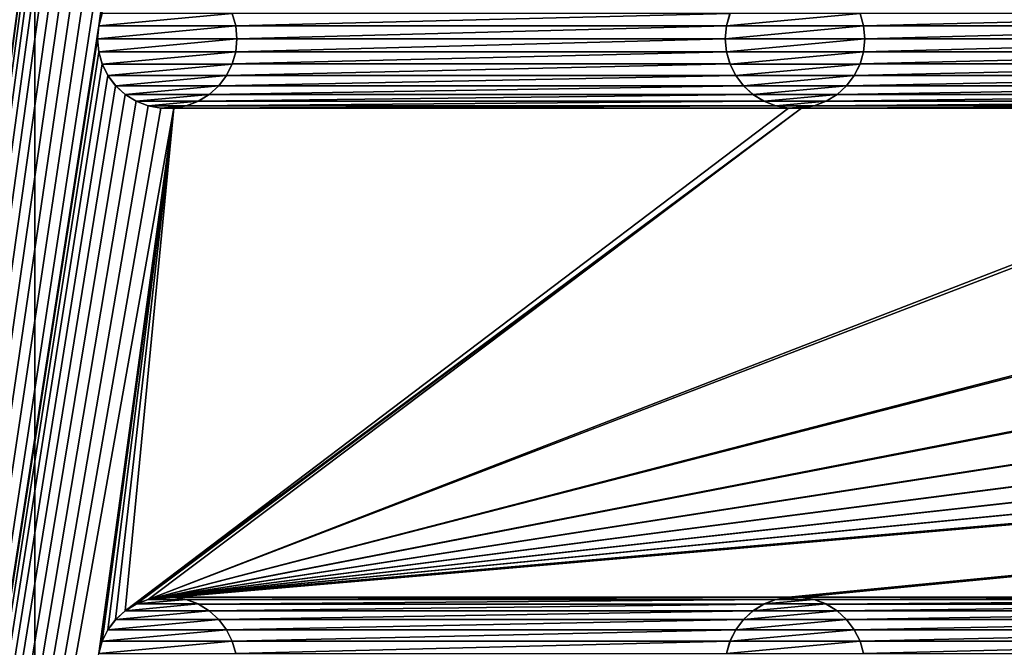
# Model space of a CAD drawing. Header units: metres. Extents: x -125 to 125, y -125 to 125.
# Tile 15 of 71: x -107 to -71, y 12 to 34. Entities that reach past the tile are written whole.
import ezdxf

# ---------------------------------------------------------------- set-up
doc = ezdxf.new("R2010")
doc.units = ezdxf.units.M
doc.layers.add('solid_P35300', color=7, linetype='CONTINUOUS')

msp = doc.modelspace()

# ---------------------------------------------------------------- linework, layer by layer
at = {"layer": 'solid_P35300'}
for points in [[(-103.705475, 101.715523, 5.5), (-125, 103, 5.5), (-125, -103, 5.5)], [(-103.75, 101.25, 5.5), (-103.705475, 101.715523, 5.5), (-125, -103, 5.5)], [(-103.705475, 100.784477, 5.5), (-103.75, 101.25, 5.5), (-125, -103, 5.5)], [(-103.581451, 100.347717, 5.5), (-103.705475, 100.784477, 5.5), (-125, -103, 5.5)], [(-103.374451, 99.933693, 5.5), (-103.581451, 100.347717, 5.5), (-125, -103, 5.5)], [(-103.098366, 99.566902, 5.5), (-103.374451, 99.933693, 5.5), (-125, -103, 5.5)], [(-102.755196, 99.254807, 5.5), (-103.098366, 99.566902, 5.5), (-125, -103, 5.5)], [(-102.365715, 99.0131, 5.5), (-102.755196, 99.254807, 5.5), (-125, -103, 5.5)], [(-101.932526, 98.845589, 5.5), (-102.365715, 99.0131, 5.5), (-125, -103, 5.5)], [(-101.482323, 98.761269, 5.5), (-101.932526, 98.845589, 5.5), (-125, -103, 5.5)], [(-103.705475, 79.215523, 5.5), (-101.482323, 98.761269, 5.5), (-125, -103, 5.5)], [(-117, 84, 3.5), (-106, 84), (-106, -84)], [(-117, 84, 3.5), (-106, -84), (-117, -84, 3.5)], [(-106, 84), (-14.888616, 1.818082), (-15, 0)], [(-106, 84), (-15, 0), (-14.888616, -1.818082)], [(-106, 84), (-14.564464, 3.588071), (-14.888616, 1.818082)], [(-106, 84), (-14.023951, 5.32024), (-14.564464, 3.588071)], [(-106, 84), (-13.282812, 6.968478), (-14.023951, 5.32024)], [(-106, 84), (-12.342908, 8.522517), (-13.282812, 6.968478)], [(-106, 84), (-11.229122, 9.944516), (-12.342908, 8.522517)], [(-106, 84), (-9.944516, 11.229122), (-11.229122, 9.944516)], [(-106, 84), (-8.522517, 12.342908), (-9.944516, 11.229122)], [(-106, 84), (-6.968478, 13.282812), (-8.522517, 12.342908)], [(-106, 84), (-5.32024, 14.023951), (-6.968478, 13.282812)], [(-106, 84), (-3.588071, 14.564464), (-5.32024, 14.023951)], [(-106, 84), (-1.808483, 14.889697), (-3.588071, 14.564464)], [(-106, 84), (0, 15), (-1.808483, 14.889697)], [(-106, 84), (1.808483, 14.889697), (0, 15)], [(-106, 84), (3.588071, 14.564464), (1.808483, 14.889697)], [(-106, 84), (5.32024, 14.023951), (3.588071, 14.564464)], [(-106, 84), (6.968478, 13.282812), (5.32024, 14.023951)], [(-106, 84), (8.522517, 12.342908), (6.968478, 13.282812)], [(-106, 84), (106, 84), (8.522517, 12.342908)], [(-106, 84), (-11.229122, -9.944516), (-9.944516, -11.229122)], [(-106, 84), (-9.944516, -11.229122), (-106, -84)], [(-106, 84), (-12.342908, -8.522517), (-11.229122, -9.944516)], [(-106, 84), (-13.282812, -6.968478), (-12.342908, -8.522517)], [(-106, 84), (-14.023951, -5.32024), (-13.282812, -6.968478)], [(-106, 84), (-14.564464, -3.588071), (-14.023951, -5.32024)], [(-106, 84), (-14.888616, -1.818082), (-14.564464, -3.588071)], [(-103.75, 78.75, 5.5), (-103.705475, 79.215523, 5.5), (-125, -103, 5.5)], [(-103.705475, 78.284477, 5.5), (-103.75, 78.75, 5.5), (-125, -103, 5.5)], [(-103.581451, 77.847717, 5.5), (-103.705475, 78.284477, 5.5), (-125, -103, 5.5)], [(-103.374451, 77.433693, 5.5), (-103.581451, 77.847717, 5.5), (-125, -103, 5.5)], [(-103.098366, 77.066902, 5.5), (-103.374451, 77.433693, 5.5), (-125, -103, 5.5)], [(-102.755196, 76.754807, 5.5), (-103.098366, 77.066902, 5.5), (-125, -103, 5.5)], [(-102.365715, 76.5131, 5.5), (-102.755196, 76.754807, 5.5), (-125, -103, 5.5)], [(-101.932526, 76.345589, 5.5), (-102.365715, 76.5131, 5.5), (-125, -103, 5.5)], [(-101.482323, 76.261269, 5.5), (-101.932526, 76.345589, 5.5), (-125, -103, 5.5)], [(-103.705475, 56.715519, 5.5), (-101.482323, 76.261269, 5.5), (-125, -103, 5.5)], [(-103.75, 56.25, 5.5), (-103.705475, 56.715519, 5.5), (-125, -103, 5.5)], [(-103.705475, 55.784481, 5.5), (-103.75, 56.25, 5.5), (-125, -103, 5.5)], [(-103.581451, 55.347717, 5.5), (-103.705475, 55.784481, 5.5), (-125, -103, 5.5)], [(-103.374451, 54.933693, 5.5), (-103.581451, 55.347717, 5.5), (-125, -103, 5.5)], [(-103.098366, 54.566902, 5.5), (-103.374451, 54.933693, 5.5), (-125, -103, 5.5)], [(-102.755196, 54.254807, 5.5), (-103.098366, 54.566902, 5.5), (-125, -103, 5.5)], [(-102.365715, 54.013096, 5.5), (-102.755196, 54.254807, 5.5), (-125, -103, 5.5)], [(-101.932526, 53.845589, 5.5), (-102.365715, 54.013096, 5.5), (-125, -103, 5.5)], [(-101.482323, 53.761265, 5.5), (-101.932526, 53.845589, 5.5), (-125, -103, 5.5)], [(-101.017677, 53.761265, 5.5), (-101.482323, 53.761265, 5.5), (-125, -103, 5.5)], [(-103.705475, 34.215519, 5.5), (-101.017677, 53.761265, 5.5), (-125, -103, 5.5)], [(-103.705475, 34.215519, 5.5), (-103.581451, 34.652283, 5.5), (-101.017677, 53.761265, 5.5)], [(-103.580627, 34.654465, 8), (-103.581451, 34.652283, 5.5), (-103.705475, 34.215519, 5.5)], [(-103.580627, 34.654465, 8), (-103.705475, 34.215519, 5.5), (-103.704247, 34.218361, 8)], [(-98.919373, 34.654465, 8), (-103.580627, 34.654465, 8), (-103.704247, 34.218361, 8)], [(-98.795753, 34.218361, 8), (-98.919373, 34.654465, 8), (-103.704247, 34.218361, 8)], [(-98.795753, 34.218361, 8), (-98.918549, 34.652283, 5.5), (-98.919373, 34.654465, 8)], [(-81.081451, 34.652283, 5.5), (-98.918549, 34.652283, 5.5), (-98.794525, 34.215519, 5.5)], [(-98.795753, 34.218361, 8), (-98.794525, 34.215519, 5.5), (-98.918549, 34.652283, 5.5)], [(-81.205475, 34.215519, 5.5), (-81.081451, 34.652283, 5.5), (-98.794525, 34.215519, 5.5)], [(-81.080627, 34.654465, 8), (-81.081451, 34.652283, 5.5), (-81.205475, 34.215519, 5.5)], [(-81.080627, 34.654465, 8), (-81.205475, 34.215519, 5.5), (-81.204247, 34.218361, 8)], [(-76.419373, 34.654465, 8), (-81.080627, 34.654465, 8), (-81.204247, 34.218361, 8)], [(-76.295753, 34.218361, 8), (-76.419373, 34.654465, 8), (-81.204247, 34.218361, 8)], [(-76.295753, 34.218361, 8), (-76.418549, 34.652283, 5.5), (-76.419373, 34.654465, 8)], [(-58.581455, 34.652283, 5.5), (-76.418549, 34.652283, 5.5), (-76.294525, 34.215519, 5.5)], [(-76.295753, 34.218361, 8), (-76.294525, 34.215519, 5.5), (-76.418549, 34.652283, 5.5)], [(-58.705479, 34.215519, 5.5), (-58.581455, 34.652283, 5.5), (-76.294525, 34.215519, 5.5)], [(-103.75, 33.75, 5.5), (-103.705475, 34.215519, 5.5), (-125, -103, 5.5)], [(-103.704247, 34.218361, 8), (-103.705475, 34.215519, 5.5), (-103.75, 33.75, 5.5)], [(-103.704247, 34.218361, 8), (-103.75, 33.75, 5.5), (-103.75, 33.75, 8)], [(-98.795753, 34.218361, 8), (-103.75, 33.75, 8), (-98.75, 33.75, 8)], [(-98.795753, 34.218361, 8), (-103.704247, 34.218361, 8), (-103.75, 33.75, 8)], [(-98.795753, 34.218361, 8), (-98.75, 33.75, 8), (-98.794525, 34.215519, 5.5)], [(-81.205475, 34.215519, 5.5), (-98.794525, 34.215519, 5.5), (-98.75, 33.75, 5.5)], [(-98.75, 33.75, 8), (-98.75, 33.75, 5.5), (-98.794525, 34.215519, 5.5)], [(-81.25, 33.75, 5.5), (-81.205475, 34.215519, 5.5), (-98.75, 33.75, 5.5)], [(-81.204247, 34.218361, 8), (-81.205475, 34.215519, 5.5), (-81.25, 33.75, 5.5)], [(-81.204247, 34.218361, 8), (-81.25, 33.75, 5.5), (-81.25, 33.75, 8)], [(-76.295753, 34.218361, 8), (-81.25, 33.75, 8), (-76.25, 33.75, 8)], [(-76.295753, 34.218361, 8), (-81.204247, 34.218361, 8), (-81.25, 33.75, 8)], [(-76.295753, 34.218361, 8), (-76.25, 33.75, 8), (-76.294525, 34.215519, 5.5)], [(-58.705479, 34.215519, 5.5), (-76.294525, 34.215519, 5.5), (-76.25, 33.75, 5.5)], [(-76.25, 33.75, 8), (-76.25, 33.75, 5.5), (-76.294525, 34.215519, 5.5)], [(-58.75, 33.75, 5.5), (-58.705479, 34.215519, 5.5), (-76.25, 33.75, 5.5)], [(-103.705475, 33.284481, 5.5), (-103.75, 33.75, 5.5), (-125, -103, 5.5)], [(-103.75, 33.75, 8), (-103.75, 33.75, 5.5), (-103.705475, 33.284481, 5.5)], [(-103.75, 33.75, 8), (-103.705475, 33.284481, 5.5), (-103.704247, 33.281639, 8)], [(-103.75, 33.75, 8), (-103.704247, 33.281639, 8), (-98.75, 33.75, 8)], [(-103.704247, 33.281639, 8), (-98.795753, 33.281639, 8), (-98.75, 33.75, 8)], [(-98.795753, 33.281639, 8), (-98.794525, 33.284481, 5.5), (-98.75, 33.75, 5.5)], [(-98.795753, 33.281639, 8), (-98.75, 33.75, 5.5), (-98.75, 33.75, 8)], [(-81.25, 33.75, 5.5), (-98.75, 33.75, 5.5), (-98.794525, 33.284481, 5.5)], [(-81.205475, 33.284481, 5.5), (-81.25, 33.75, 5.5), (-98.794525, 33.284481, 5.5)], [(-81.25, 33.75, 8), (-81.25, 33.75, 5.5), (-81.205475, 33.284481, 5.5)], [(-81.25, 33.75, 8), (-81.205475, 33.284481, 5.5), (-81.204247, 33.281639, 8)], [(-81.25, 33.75, 8), (-81.204247, 33.281639, 8), (-76.25, 33.75, 8)], [(-81.204247, 33.281639, 8), (-76.295753, 33.281639, 8), (-76.25, 33.75, 8)], [(-76.295753, 33.281639, 8), (-76.294525, 33.284481, 5.5), (-76.25, 33.75, 5.5)], [(-76.295753, 33.281639, 8), (-76.25, 33.75, 5.5), (-76.25, 33.75, 8)], [(-58.75, 33.75, 5.5), (-76.25, 33.75, 5.5), (-76.294525, 33.284481, 5.5)], [(-58.705479, 33.284481, 5.5), (-58.75, 33.75, 5.5), (-76.294525, 33.284481, 5.5)], [(-103.581451, 32.847717, 5.5), (-103.705475, 33.284481, 5.5), (-125, -103, 5.5)], [(-103.704247, 33.281639, 8), (-103.705475, 33.284481, 5.5), (-103.581451, 32.847717, 5.5)], [(-103.704247, 33.281639, 8), (-103.581451, 32.847717, 5.5), (-103.580627, 32.845535, 8)], [(-103.704247, 33.281639, 8), (-103.580627, 32.845535, 8), (-98.795753, 33.281639, 8)], [(-103.580627, 32.845535, 8), (-98.919373, 32.845535, 8), (-98.795753, 33.281639, 8)], [(-98.919373, 32.845535, 8), (-98.918549, 32.847717, 5.5), (-98.794525, 33.284481, 5.5)], [(-98.919373, 32.845535, 8), (-98.794525, 33.284481, 5.5), (-98.795753, 33.281639, 8)], [(-81.205475, 33.284481, 5.5), (-98.794525, 33.284481, 5.5), (-98.918549, 32.847717, 5.5)], [(-81.081451, 32.847717, 5.5), (-81.205475, 33.284481, 5.5), (-98.918549, 32.847717, 5.5)], [(-81.204247, 33.281639, 8), (-81.205475, 33.284481, 5.5), (-81.081451, 32.847717, 5.5)], [(-81.204247, 33.281639, 8), (-81.081451, 32.847717, 5.5), (-81.080627, 32.845535, 8)], [(-81.204247, 33.281639, 8), (-81.080627, 32.845535, 8), (-76.295753, 33.281639, 8)], [(-81.080627, 32.845535, 8), (-76.419373, 32.845535, 8), (-76.295753, 33.281639, 8)], [(-76.419373, 32.845535, 8), (-76.418549, 32.847717, 5.5), (-76.294525, 33.284481, 5.5)], [(-76.419373, 32.845535, 8), (-76.294525, 33.284481, 5.5), (-76.295753, 33.281639, 8)], [(-58.705479, 33.284481, 5.5), (-76.294525, 33.284481, 5.5), (-76.418549, 32.847717, 5.5)], [(-58.581455, 32.847717, 5.5), (-58.705479, 33.284481, 5.5), (-76.418549, 32.847717, 5.5)], [(-103.374451, 32.433693, 5.5), (-103.581451, 32.847717, 5.5), (-125, -103, 5.5)], [(-103.580627, 32.845535, 8), (-103.581451, 32.847717, 5.5), (-103.374451, 32.433693, 5.5)], [(-103.580627, 32.845535, 8), (-103.374451, 32.433693, 5.5), (-103.375023, 32.435528, 8)], [(-103.580627, 32.845535, 8), (-103.375023, 32.435528, 8), (-98.919373, 32.845535, 8)], [(-103.375023, 32.435528, 8), (-99.124977, 32.435528, 8), (-98.919373, 32.845535, 8)], [(-81.081451, 32.847717, 5.5), (-98.918549, 32.847717, 5.5), (-99.125549, 32.433693, 5.5)], [(-99.124977, 32.435528, 8), (-99.125549, 32.433693, 5.5), (-98.918549, 32.847717, 5.5)], [(-80.874451, 32.433693, 5.5), (-81.081451, 32.847717, 5.5), (-99.125549, 32.433693, 5.5)], [(-99.124977, 32.435528, 8), (-98.918549, 32.847717, 5.5), (-98.919373, 32.845535, 8)], [(-81.080627, 32.845535, 8), (-81.081451, 32.847717, 5.5), (-80.874451, 32.433693, 5.5)], [(-81.080627, 32.845535, 8), (-80.874451, 32.433693, 5.5), (-80.875023, 32.435528, 8)], [(-81.080627, 32.845535, 8), (-80.875023, 32.435528, 8), (-76.419373, 32.845535, 8)], [(-80.875023, 32.435528, 8), (-76.624977, 32.435528, 8), (-76.419373, 32.845535, 8)], [(-58.581455, 32.847717, 5.5), (-76.418549, 32.847717, 5.5), (-76.625549, 32.433693, 5.5)], [(-76.624977, 32.435528, 8), (-76.625549, 32.433693, 5.5), (-76.418549, 32.847717, 5.5)], [(-58.374451, 32.433693, 5.5), (-58.581455, 32.847717, 5.5), (-76.625549, 32.433693, 5.5)], [(-76.624977, 32.435528, 8), (-76.418549, 32.847717, 5.5), (-76.419373, 32.845535, 8)], [(-103.098366, 32.066902, 5.5), (-103.374451, 32.433693, 5.5), (-125, -103, 5.5)], [(-103.375023, 32.435528, 8), (-103.374451, 32.433693, 5.5), (-103.098366, 32.066902, 5.5)], [(-103.375023, 32.435528, 8), (-103.098366, 32.066902, 5.5), (-103.095993, 32.064438, 8)], [(-103.375023, 32.435528, 8), (-103.095993, 32.064438, 8), (-99.124977, 32.435528, 8)], [(-103.095993, 32.064438, 8), (-99.404007, 32.064438, 8), (-99.124977, 32.435528, 8)], [(-99.404007, 32.064438, 8), (-99.125549, 32.433693, 5.5), (-99.124977, 32.435528, 8)], [(-99.404007, 32.064438, 8), (-99.401634, 32.066902, 5.5), (-99.125549, 32.433693, 5.5)], [(-80.874451, 32.433693, 5.5), (-99.125549, 32.433693, 5.5), (-99.401634, 32.066902, 5.5)], [(-80.598366, 32.066902, 5.5), (-80.874451, 32.433693, 5.5), (-99.401634, 32.066902, 5.5)], [(-80.875023, 32.435528, 8), (-80.874451, 32.433693, 5.5), (-80.598366, 32.066902, 5.5)], [(-80.875023, 32.435528, 8), (-80.598366, 32.066902, 5.5), (-80.595993, 32.064438, 8)], [(-80.875023, 32.435528, 8), (-80.595993, 32.064438, 8), (-76.624977, 32.435528, 8)], [(-80.595993, 32.064438, 8), (-76.904007, 32.064438, 8), (-76.624977, 32.435528, 8)], [(-76.904007, 32.064438, 8), (-76.625549, 32.433693, 5.5), (-76.624977, 32.435528, 8)], [(-76.904007, 32.064438, 8), (-76.901634, 32.066902, 5.5), (-76.625549, 32.433693, 5.5)], [(-58.374451, 32.433693, 5.5), (-76.625549, 32.433693, 5.5), (-76.901634, 32.066902, 5.5)], [(-58.098362, 32.066902, 5.5), (-58.374451, 32.433693, 5.5), (-76.901634, 32.066902, 5.5)], [(-102.755196, 31.754805, 5.5), (-103.098366, 32.066902, 5.5), (-125, -103, 5.5)], [(-103.095993, 32.064438, 8), (-103.098366, 32.066902, 5.5), (-102.755196, 31.754805, 5.5)], [(-103.095993, 32.064438, 8), (-102.755196, 31.754805, 5.5), (-102.757263, 31.756907, 8)], [(-103.095993, 32.064438, 8), (-102.757263, 31.756907, 8), (-99.404007, 32.064438, 8)], [(-102.757263, 31.756907, 8), (-99.742737, 31.756907, 8), (-99.404007, 32.064438, 8)], [(-80.598366, 32.066902, 5.5), (-99.401634, 32.066902, 5.5), (-99.744804, 31.754805, 5.5)], [(-99.742737, 31.756907, 8), (-99.744804, 31.754805, 5.5), (-99.401634, 32.066902, 5.5)], [(-80.255196, 31.754805, 5.5), (-80.598366, 32.066902, 5.5), (-99.744804, 31.754805, 5.5)], [(-99.742737, 31.756907, 8), (-99.401634, 32.066902, 5.5), (-99.404007, 32.064438, 8)], [(-80.595993, 32.064438, 8), (-80.598366, 32.066902, 5.5), (-80.255196, 31.754805, 5.5)], [(-80.595993, 32.064438, 8), (-80.255196, 31.754805, 5.5), (-80.257263, 31.756907, 8)], [(-80.595993, 32.064438, 8), (-80.257263, 31.756907, 8), (-76.904007, 32.064438, 8)], [(-80.257263, 31.756907, 8), (-77.242737, 31.756907, 8), (-76.904007, 32.064438, 8)], [(-58.098362, 32.066902, 5.5), (-76.901634, 32.066902, 5.5), (-77.244804, 31.754805, 5.5)], [(-77.242737, 31.756907, 8), (-77.244804, 31.754805, 5.5), (-76.901634, 32.066902, 5.5)], [(-57.755196, 31.754805, 5.5), (-58.098362, 32.066902, 5.5), (-77.244804, 31.754805, 5.5)], [(-77.242737, 31.756907, 8), (-76.901634, 32.066902, 5.5), (-76.904007, 32.064438, 8)], [(-102.365715, 31.513098, 5.5), (-102.755196, 31.754805, 5.5), (-125, -103, 5.5)], [(-101.932526, 31.345589, 5.5), (-102.365715, 31.513098, 5.5), (-125, -103, 5.5)], [(-102.757263, 31.756907, 8), (-102.755196, 31.754805, 5.5), (-102.365715, 31.513098, 5.5)], [(-102.757263, 31.756907, 8), (-102.365715, 31.513098, 5.5), (-102.362007, 31.511444, 8)], [(-102.757263, 31.756907, 8), (-102.362007, 31.511444, 8), (-99.742737, 31.756907, 8)], [(-102.362007, 31.511444, 8), (-102.365715, 31.513098, 5.5), (-101.932526, 31.345589, 5.5)], [(-102.362007, 31.511444, 8), (-100.137993, 31.511444, 8), (-99.742737, 31.756907, 8)], [(-102.362007, 31.511444, 8), (-101.932526, 31.345589, 5.5), (-101.935997, 31.346945, 8)], [(-102.362007, 31.511444, 8), (-101.935997, 31.346945, 8), (-100.137993, 31.511444, 8)], [(-101.935997, 31.346945, 8), (-100.564003, 31.346945, 8), (-100.137993, 31.511444, 8)], [(-79.865715, 31.513098, 5.5), (-100.134285, 31.513098, 5.5), (-100.567474, 31.345589, 5.5)], [(-100.564003, 31.346945, 8), (-100.567474, 31.345589, 5.5), (-100.134285, 31.513098, 5.5)], [(-79.432526, 31.345589, 5.5), (-79.865715, 31.513098, 5.5), (-100.567474, 31.345589, 5.5)], [(-100.564003, 31.346945, 8), (-100.134285, 31.513098, 5.5), (-100.137993, 31.511444, 8)], [(-100.137993, 31.511444, 8), (-99.744804, 31.754805, 5.5), (-99.742737, 31.756907, 8)], [(-100.137993, 31.511444, 8), (-100.134285, 31.513098, 5.5), (-99.744804, 31.754805, 5.5)], [(-80.255196, 31.754805, 5.5), (-99.744804, 31.754805, 5.5), (-100.134285, 31.513098, 5.5)], [(-79.865715, 31.513098, 5.5), (-80.255196, 31.754805, 5.5), (-100.134285, 31.513098, 5.5)], [(-80.257263, 31.756907, 8), (-80.255196, 31.754805, 5.5), (-79.865715, 31.513098, 5.5)], [(-80.257263, 31.756907, 8), (-79.865715, 31.513098, 5.5), (-79.862007, 31.511444, 8)], [(-80.257263, 31.756907, 8), (-79.862007, 31.511444, 8), (-77.242737, 31.756907, 8)], [(-79.862007, 31.511444, 8), (-79.865715, 31.513098, 5.5), (-79.432526, 31.345589, 5.5)], [(-79.862007, 31.511444, 8), (-77.637993, 31.511444, 8), (-77.242737, 31.756907, 8)], [(-79.862007, 31.511444, 8), (-79.432526, 31.345589, 5.5), (-79.435997, 31.346945, 8)], [(-79.862007, 31.511444, 8), (-79.435997, 31.346945, 8), (-77.637993, 31.511444, 8)], [(-79.435997, 31.346945, 8), (-78.064003, 31.346945, 8), (-77.637993, 31.511444, 8)], [(-57.365715, 31.513098, 5.5), (-77.634285, 31.513098, 5.5), (-78.067474, 31.345589, 5.5)], [(-78.064003, 31.346945, 8), (-78.067474, 31.345589, 5.5), (-77.634285, 31.513098, 5.5)], [(-56.932526, 31.345589, 5.5), (-57.365715, 31.513098, 5.5), (-78.067474, 31.345589, 5.5)], [(-78.064003, 31.346945, 8), (-77.634285, 31.513098, 5.5), (-77.637993, 31.511444, 8)], [(-77.637993, 31.511444, 8), (-77.244804, 31.754805, 5.5), (-77.242737, 31.756907, 8)], [(-77.637993, 31.511444, 8), (-77.634285, 31.513098, 5.5), (-77.244804, 31.754805, 5.5)], [(-57.755196, 31.754805, 5.5), (-77.244804, 31.754805, 5.5), (-77.634285, 31.513098, 5.5)], [(-57.365715, 31.513098, 5.5), (-57.755196, 31.754805, 5.5), (-77.634285, 31.513098, 5.5)], [(-101.482323, 31.261265, 5.5), (-101.932526, 31.345589, 5.5), (-125, -103, 5.5)], [(-101.017677, 31.261265, 5.5), (-101.482323, 31.261265, 5.5), (-125, -103, 5.5)], [(-103.705475, 11.715521, 5.5), (-101.017677, 31.261265, 5.5), (-125, -103, 5.5)], [(-103.705475, 11.715521, 5.5), (-103.581451, 12.152284, 5.5), (-101.017677, 31.261265, 5.5)], [(-103.581451, 12.152284, 5.5), (-103.374451, 12.566306, 5.5), (-101.017677, 31.261265, 5.5)], [(-103.374451, 12.566306, 5.5), (-103.098366, 12.933099, 5.5), (-101.017677, 31.261265, 5.5)], [(-103.098366, 12.933099, 5.5), (-102.755196, 13.245194, 5.5), (-101.017677, 31.261265, 5.5)], [(-78.982323, 31.261265, 5.5), (-101.017677, 31.261265, 5.5), (-102.755196, 13.245194, 5.5)], [(-78.517677, 31.261265, 5.5), (-102.755196, 13.245194, 5.5), (-102.365715, 13.486902, 5.5)], [(-78.517677, 31.261265, 5.5), (-78.982323, 31.261265, 5.5), (-102.755196, 13.245194, 5.5)], [(-78.517677, 31.261265, 5.5), (-102.365715, 13.486902, 5.5), (-101.932526, 13.654411, 5.5)], [(-101.935997, 31.346945, 8), (-101.932526, 31.345589, 5.5), (-101.482323, 31.261265, 5.5)], [(-101.935997, 31.346945, 8), (-101.482323, 31.261265, 5.5), (-101.478188, 31.261148, 8)], [(-101.935997, 31.346945, 8), (-101.478188, 31.261148, 8), (-100.564003, 31.346945, 8)], [(-11.017677, 31.261265, 5.5), (-101.932526, 13.654411, 5.5), (-101.482323, 13.738735, 5.5)], [(-101.932526, 13.654411, 5.5), (-56.482323, 31.261265, 5.5), (-78.517677, 31.261265, 5.5)], [(-56.017677, 31.261265, 5.5), (-56.482323, 31.261265, 5.5), (-101.932526, 13.654411, 5.5)], [(-33.982323, 31.261265, 5.5), (-56.017677, 31.261265, 5.5), (-101.932526, 13.654411, 5.5)], [(-33.517677, 31.261265, 5.5), (-33.982323, 31.261265, 5.5), (-101.932526, 13.654411, 5.5)], [(-11.482323, 31.261265, 5.5), (-33.517677, 31.261265, 5.5), (-101.932526, 13.654411, 5.5)], [(-11.017677, 31.261265, 5.5), (-11.482323, 31.261265, 5.5), (-101.932526, 13.654411, 5.5)], [(-101.478188, 31.261148, 8), (-101.482323, 31.261265, 5.5), (-101.017677, 31.261265, 5.5)], [(101.482323, 31.261265, 5.5), (-101.482323, 13.738735, 5.5), (-101.017677, 13.738735, 5.5)], [(11.017677, 31.261265, 5.5), (-11.017677, 31.261265, 5.5), (-101.482323, 13.738735, 5.5)], [(101.482323, 31.261265, 5.5), (101.017677, 31.261265, 5.5), (-101.482323, 13.738735, 5.5)], [(78.982323, 31.261265, 5.5), (-101.482323, 13.738735, 5.5), (101.017677, 31.261265, 5.5)], [(78.982323, 31.261265, 5.5), (78.517677, 31.261265, 5.5), (-101.482323, 13.738735, 5.5)], [(56.482323, 31.261265, 5.5), (-101.482323, 13.738735, 5.5), (78.517677, 31.261265, 5.5)], [(56.482323, 31.261265, 5.5), (56.017677, 31.261265, 5.5), (-101.482323, 13.738735, 5.5)], [(33.982323, 31.261265, 5.5), (-101.482323, 13.738735, 5.5), (56.017677, 31.261265, 5.5)], [(33.982323, 31.261265, 5.5), (33.517677, 31.261265, 5.5), (-101.482323, 13.738735, 5.5)], [(11.482323, 31.261265, 5.5), (-101.482323, 13.738735, 5.5), (33.517677, 31.261265, 5.5)], [(11.482323, 31.261265, 5.5), (11.017677, 31.261265, 5.5), (-101.482323, 13.738735, 5.5)], [(-101.478188, 31.261148, 8), (-101.021812, 31.261148, 8), (-100.564003, 31.346945, 8)], [(-101.478188, 31.261148, 8), (-101.017677, 31.261265, 5.5), (-101.021812, 31.261148, 8)], [(-101.021812, 31.261148, 8), (-100.567474, 31.345589, 5.5), (-100.564003, 31.346945, 8)], [(-101.021812, 31.261148, 8), (-101.017677, 31.261265, 5.5), (-100.567474, 31.345589, 5.5)], [(-79.432526, 31.345589, 5.5), (-100.567474, 31.345589, 5.5), (-101.017677, 31.261265, 5.5)], [(-78.982323, 31.261265, 5.5), (-79.432526, 31.345589, 5.5), (-101.017677, 31.261265, 5.5)], [(101.482323, 31.261265, 5.5), (-101.017677, 13.738735, 5.5), (-78.982323, 13.738735, 5.5)], [(-79.435997, 31.346945, 8), (-79.432526, 31.345589, 5.5), (-78.982323, 31.261265, 5.5)], [(-79.435997, 31.346945, 8), (-78.982323, 31.261265, 5.5), (-78.978188, 31.261148, 8)], [(-79.435997, 31.346945, 8), (-78.978188, 31.261148, 8), (-78.064003, 31.346945, 8)], [(-78.978188, 31.261148, 8), (-78.982323, 31.261265, 5.5), (-78.517677, 31.261265, 5.5)], [(101.482323, 31.261265, 5.5), (-78.982323, 13.738735, 5.5), (-78.517677, 13.738735, 5.5)], [(-78.978188, 31.261148, 8), (-78.521812, 31.261148, 8), (-78.064003, 31.346945, 8)], [(-78.978188, 31.261148, 8), (-78.517677, 31.261265, 5.5), (-78.521812, 31.261148, 8)], [(-78.521812, 31.261148, 8), (-78.067474, 31.345589, 5.5), (-78.064003, 31.346945, 8)], [(-78.521812, 31.261148, 8), (-78.517677, 31.261265, 5.5), (-78.067474, 31.345589, 5.5)], [(-56.932526, 31.345589, 5.5), (-78.067474, 31.345589, 5.5), (-78.517677, 31.261265, 5.5)], [(-56.482323, 31.261265, 5.5), (-56.932526, 31.345589, 5.5), (-78.517677, 31.261265, 5.5)], [(101.482323, 31.261265, 5.5), (-78.517677, 13.738735, 5.5), (-56.482323, 13.738735, 5.5)], [(-102.362007, 13.488557, 8), (-102.755196, 13.245194, 5.5), (-102.757263, 13.243093, 8)], [(-100.137993, 13.488557, 8), (-102.362007, 13.488557, 8), (-102.757263, 13.243093, 8)], [(-99.742737, 13.243093, 8), (-100.137993, 13.488557, 8), (-102.757263, 13.243093, 8)], [(-102.362007, 13.488557, 8), (-102.365715, 13.486902, 5.5), (-102.755196, 13.245194, 5.5)], [(-101.935997, 13.653056, 8), (-101.932526, 13.654411, 5.5), (-102.365715, 13.486902, 5.5)], [(-101.935997, 13.653056, 8), (-102.365715, 13.486902, 5.5), (-102.362007, 13.488557, 8)], [(-100.564003, 13.653056, 8), (-101.935997, 13.653056, 8), (-102.362007, 13.488557, 8)], [(-100.137993, 13.488557, 8), (-100.564003, 13.653056, 8), (-102.362007, 13.488557, 8)], [(-101.478188, 13.738851, 8), (-101.932526, 13.654411, 5.5), (-101.935997, 13.653056, 8)], [(-101.021812, 13.738851, 8), (-101.478188, 13.738851, 8), (-101.935997, 13.653056, 8)], [(-100.564003, 13.653056, 8), (-101.021812, 13.738851, 8), (-101.935997, 13.653056, 8)], [(-101.478188, 13.738851, 8), (-101.482323, 13.738735, 5.5), (-101.932526, 13.654411, 5.5)], [(-101.021812, 13.738851, 8), (-101.017677, 13.738735, 5.5), (-101.482323, 13.738735, 5.5)], [(-101.021812, 13.738851, 8), (-101.482323, 13.738735, 5.5), (-101.478188, 13.738851, 8)], [(-100.564003, 13.653056, 8), (-101.017677, 13.738735, 5.5), (-101.021812, 13.738851, 8)], [(-78.982323, 13.738735, 5.5), (-101.017677, 13.738735, 5.5), (-100.567474, 13.654411, 5.5)], [(-100.564003, 13.653056, 8), (-100.567474, 13.654411, 5.5), (-101.017677, 13.738735, 5.5)], [(-79.432526, 13.654411, 5.5), (-78.982323, 13.738735, 5.5), (-100.567474, 13.654411, 5.5)], [(-79.432526, 13.654411, 5.5), (-100.567474, 13.654411, 5.5), (-100.134285, 13.486902, 5.5)], [(-100.137993, 13.488557, 8), (-100.134285, 13.486902, 5.5), (-100.567474, 13.654411, 5.5)], [(-100.137993, 13.488557, 8), (-100.567474, 13.654411, 5.5), (-100.564003, 13.653056, 8)], [(-99.742737, 13.243093, 8), (-100.134285, 13.486902, 5.5), (-100.137993, 13.488557, 8)], [(-79.865715, 13.486902, 5.5), (-79.432526, 13.654411, 5.5), (-100.134285, 13.486902, 5.5)], [(-79.865715, 13.486902, 5.5), (-100.134285, 13.486902, 5.5), (-99.744804, 13.245194, 5.5)], [(-99.742737, 13.243093, 8), (-99.744804, 13.245194, 5.5), (-100.134285, 13.486902, 5.5)], [(-80.255196, 13.245194, 5.5), (-79.865715, 13.486902, 5.5), (-99.744804, 13.245194, 5.5)], [(-79.862007, 13.488557, 8), (-80.255196, 13.245194, 5.5), (-80.257263, 13.243093, 8)], [(-77.637993, 13.488557, 8), (-79.862007, 13.488557, 8), (-80.257263, 13.243093, 8)], [(-77.242737, 13.243093, 8), (-77.637993, 13.488557, 8), (-80.257263, 13.243093, 8)], [(-79.862007, 13.488557, 8), (-79.865715, 13.486902, 5.5), (-80.255196, 13.245194, 5.5)], [(-79.435997, 13.653056, 8), (-79.432526, 13.654411, 5.5), (-79.865715, 13.486902, 5.5)], [(-79.435997, 13.653056, 8), (-79.865715, 13.486902, 5.5), (-79.862007, 13.488557, 8)], [(-78.064003, 13.653056, 8), (-79.435997, 13.653056, 8), (-79.862007, 13.488557, 8)], [(-77.637993, 13.488557, 8), (-78.064003, 13.653056, 8), (-79.862007, 13.488557, 8)], [(-78.978188, 13.738851, 8), (-79.432526, 13.654411, 5.5), (-79.435997, 13.653056, 8)], [(-78.521812, 13.738851, 8), (-78.978188, 13.738851, 8), (-79.435997, 13.653056, 8)], [(-78.064003, 13.653056, 8), (-78.521812, 13.738851, 8), (-79.435997, 13.653056, 8)], [(-78.978188, 13.738851, 8), (-78.982323, 13.738735, 5.5), (-79.432526, 13.654411, 5.5)], [(-78.521812, 13.738851, 8), (-78.517677, 13.738735, 5.5), (-78.982323, 13.738735, 5.5)], [(-78.521812, 13.738851, 8), (-78.982323, 13.738735, 5.5), (-78.978188, 13.738851, 8)], [(-78.064003, 13.653056, 8), (-78.517677, 13.738735, 5.5), (-78.521812, 13.738851, 8)], [(-56.482323, 13.738735, 5.5), (-78.517677, 13.738735, 5.5), (-78.067474, 13.654411, 5.5)], [(-78.064003, 13.653056, 8), (-78.067474, 13.654411, 5.5), (-78.517677, 13.738735, 5.5)], [(-56.932526, 13.654411, 5.5), (-56.482323, 13.738735, 5.5), (-78.067474, 13.654411, 5.5)], [(-56.932526, 13.654411, 5.5), (-78.067474, 13.654411, 5.5), (-77.634285, 13.486902, 5.5)], [(-77.637993, 13.488557, 8), (-77.634285, 13.486902, 5.5), (-78.067474, 13.654411, 5.5)], [(-77.637993, 13.488557, 8), (-78.067474, 13.654411, 5.5), (-78.064003, 13.653056, 8)], [(-77.242737, 13.243093, 8), (-77.634285, 13.486902, 5.5), (-77.637993, 13.488557, 8)], [(-57.365715, 13.486902, 5.5), (-56.932526, 13.654411, 5.5), (-77.634285, 13.486902, 5.5)], [(-57.365715, 13.486902, 5.5), (-77.634285, 13.486902, 5.5), (-77.244804, 13.245194, 5.5)], [(-77.242737, 13.243093, 8), (-77.244804, 13.245194, 5.5), (-77.634285, 13.486902, 5.5)], [(-57.755196, 13.245194, 5.5), (-57.365715, 13.486902, 5.5), (-77.244804, 13.245194, 5.5)], [(-102.757263, 13.243093, 8), (-102.755196, 13.245194, 5.5), (-103.098366, 12.933099, 5.5)], [(-102.757263, 13.243093, 8), (-103.098366, 12.933099, 5.5), (-103.095993, 12.935563, 8)], [(-99.742737, 13.243093, 8), (-102.757263, 13.243093, 8), (-103.095993, 12.935563, 8)], [(-99.404007, 12.935563, 8), (-99.742737, 13.243093, 8), (-103.095993, 12.935563, 8)], [(-80.255196, 13.245194, 5.5), (-99.744804, 13.245194, 5.5), (-99.401634, 12.933099, 5.5)], [(-99.404007, 12.935563, 8), (-99.401634, 12.933099, 5.5), (-99.744804, 13.245194, 5.5)], [(-99.404007, 12.935563, 8), (-99.744804, 13.245194, 5.5), (-99.742737, 13.243093, 8)], [(-80.598366, 12.933099, 5.5), (-80.255196, 13.245194, 5.5), (-99.401634, 12.933099, 5.5)], [(-80.257263, 13.243093, 8), (-80.255196, 13.245194, 5.5), (-80.598366, 12.933099, 5.5)], [(-80.257263, 13.243093, 8), (-80.598366, 12.933099, 5.5), (-80.595993, 12.935563, 8)], [(-77.242737, 13.243093, 8), (-80.257263, 13.243093, 8), (-80.595993, 12.935563, 8)], [(-76.904007, 12.935563, 8), (-77.242737, 13.243093, 8), (-80.595993, 12.935563, 8)], [(-57.755196, 13.245194, 5.5), (-77.244804, 13.245194, 5.5), (-76.901634, 12.933099, 5.5)], [(-76.904007, 12.935563, 8), (-76.901634, 12.933099, 5.5), (-77.244804, 13.245194, 5.5)], [(-76.904007, 12.935563, 8), (-77.244804, 13.245194, 5.5), (-77.242737, 13.243093, 8)], [(-58.098362, 12.933099, 5.5), (-57.755196, 13.245194, 5.5), (-76.901634, 12.933099, 5.5)], [(-103.095993, 12.935563, 8), (-103.374451, 12.566306, 5.5), (-103.375023, 12.56447, 8)], [(-99.404007, 12.935563, 8), (-103.095993, 12.935563, 8), (-103.375023, 12.56447, 8)], [(-99.124977, 12.56447, 8), (-99.404007, 12.935563, 8), (-103.375023, 12.56447, 8)], [(-103.095993, 12.935563, 8), (-103.098366, 12.933099, 5.5), (-103.374451, 12.566306, 5.5)], [(-99.124977, 12.56447, 8), (-99.401634, 12.933099, 5.5), (-99.404007, 12.935563, 8)], [(-80.598366, 12.933099, 5.5), (-99.401634, 12.933099, 5.5), (-99.125549, 12.566306, 5.5)], [(-99.124977, 12.56447, 8), (-99.125549, 12.566306, 5.5), (-99.401634, 12.933099, 5.5)], [(-80.874451, 12.566306, 5.5), (-80.598366, 12.933099, 5.5), (-99.125549, 12.566306, 5.5)], [(-80.595993, 12.935563, 8), (-80.874451, 12.566306, 5.5), (-80.875023, 12.56447, 8)], [(-76.904007, 12.935563, 8), (-80.595993, 12.935563, 8), (-80.875023, 12.56447, 8)], [(-76.624977, 12.56447, 8), (-76.904007, 12.935563, 8), (-80.875023, 12.56447, 8)], [(-80.595993, 12.935563, 8), (-80.598366, 12.933099, 5.5), (-80.874451, 12.566306, 5.5)], [(-76.624977, 12.56447, 8), (-76.901634, 12.933099, 5.5), (-76.904007, 12.935563, 8)], [(-58.098362, 12.933099, 5.5), (-76.901634, 12.933099, 5.5), (-76.625549, 12.566306, 5.5)], [(-76.624977, 12.56447, 8), (-76.625549, 12.566306, 5.5), (-76.901634, 12.933099, 5.5)], [(-58.374451, 12.566306, 5.5), (-58.098362, 12.933099, 5.5), (-76.625549, 12.566306, 5.5)], [(-103.375023, 12.56447, 8), (-103.374451, 12.566306, 5.5), (-103.581451, 12.152284, 5.5)], [(-103.375023, 12.56447, 8), (-103.581451, 12.152284, 5.5), (-103.580627, 12.154464, 8)], [(-99.124977, 12.56447, 8), (-103.375023, 12.56447, 8), (-103.580627, 12.154464, 8)], [(-98.919373, 12.154464, 8), (-99.124977, 12.56447, 8), (-103.580627, 12.154464, 8)], [(-80.874451, 12.566306, 5.5), (-99.125549, 12.566306, 5.5), (-98.918549, 12.152284, 5.5)], [(-98.919373, 12.154464, 8), (-98.918549, 12.152284, 5.5), (-99.125549, 12.566306, 5.5)], [(-98.919373, 12.154464, 8), (-99.125549, 12.566306, 5.5), (-99.124977, 12.56447, 8)], [(-81.081451, 12.152284, 5.5), (-80.874451, 12.566306, 5.5), (-98.918549, 12.152284, 5.5)], [(-80.875023, 12.56447, 8), (-80.874451, 12.566306, 5.5), (-81.081451, 12.152284, 5.5)], [(-80.875023, 12.56447, 8), (-81.081451, 12.152284, 5.5), (-81.080627, 12.154464, 8)], [(-76.624977, 12.56447, 8), (-80.875023, 12.56447, 8), (-81.080627, 12.154464, 8)], [(-76.419373, 12.154464, 8), (-76.624977, 12.56447, 8), (-81.080627, 12.154464, 8)], [(-58.374451, 12.566306, 5.5), (-76.625549, 12.566306, 5.5), (-76.418549, 12.152284, 5.5)], [(-76.419373, 12.154464, 8), (-76.418549, 12.152284, 5.5), (-76.625549, 12.566306, 5.5)], [(-76.419373, 12.154464, 8), (-76.625549, 12.566306, 5.5), (-76.624977, 12.56447, 8)], [(-58.581455, 12.152284, 5.5), (-58.374451, 12.566306, 5.5), (-76.418549, 12.152284, 5.5)], [(-103.580627, 12.154464, 8), (-103.581451, 12.152284, 5.5), (-103.705475, 11.715521, 5.5)], [(-103.580627, 12.154464, 8), (-103.705475, 11.715521, 5.5), (-103.704247, 11.718359, 8)], [(-98.919373, 12.154464, 8), (-103.580627, 12.154464, 8), (-103.704247, 11.718359, 8)], [(-98.795753, 11.718359, 8), (-98.919373, 12.154464, 8), (-103.704247, 11.718359, 8)], [(-98.795753, 11.718359, 8), (-98.918549, 12.152284, 5.5), (-98.919373, 12.154464, 8)], [(-81.081451, 12.152284, 5.5), (-98.918549, 12.152284, 5.5), (-98.794525, 11.715521, 5.5)], [(-98.795753, 11.718359, 8), (-98.794525, 11.715521, 5.5), (-98.918549, 12.152284, 5.5)], [(-81.205475, 11.715521, 5.5), (-81.081451, 12.152284, 5.5), (-98.794525, 11.715521, 5.5)], [(-81.080627, 12.154464, 8), (-81.081451, 12.152284, 5.5), (-81.205475, 11.715521, 5.5)], [(-81.080627, 12.154464, 8), (-81.205475, 11.715521, 5.5), (-81.204247, 11.718359, 8)], [(-76.419373, 12.154464, 8), (-81.080627, 12.154464, 8), (-81.204247, 11.718359, 8)], [(-76.295753, 11.718359, 8), (-76.419373, 12.154464, 8), (-81.204247, 11.718359, 8)], [(-76.295753, 11.718359, 8), (-76.418549, 12.152284, 5.5), (-76.419373, 12.154464, 8)], [(-58.581455, 12.152284, 5.5), (-76.418549, 12.152284, 5.5), (-76.294525, 11.715521, 5.5)], [(-76.295753, 11.718359, 8), (-76.294525, 11.715521, 5.5), (-76.418549, 12.152284, 5.5)], [(-58.705479, 11.715521, 5.5), (-58.581455, 12.152284, 5.5), (-76.294525, 11.715521, 5.5)]]:
    msp.add_3dface(points, dxfattribs=at)

doc.saveas('drawing.dxf')
